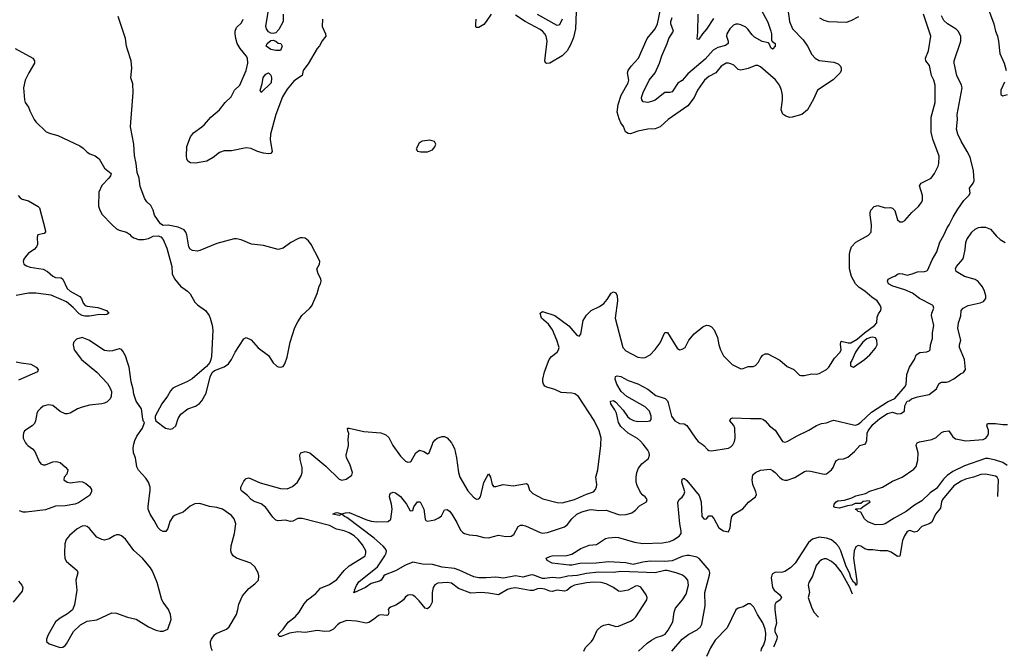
# Model space of a CAD drawing. Header units: inches. Extents: x 1384664 to 1536621, y 460766 to 646467.
# Tile 11 of 256: x 1399118 to 1407163, y 488318 to 493465. Entities that reach past the tile are written whole.
import ezdxf

# ---------------------------------------------------------------- set-up
doc = ezdxf.new("R2010")
doc.units = ezdxf.units.IN
doc.header["$MEASUREMENT"] = 0
for name, color, linetype in [('B3498', 7, 'Continuous'), ('B3499', 7, 'Continuous'), ('B4408', 7, 'Continuous'), ('B4409', 7, 'Continuous')]:
    doc.layers.add(name, color=color, linetype=linetype)

msp = doc.modelspace()

# ---------------------------------------------------------------- linework, layer by layer
at = {"layer": 'B3498', "color": 5}
for points, elevation in [([(1399174.9, 490000), (1399183.8, 489990), (1399222.4, 489962.4), (1399241.1, 489941.1), (1399277.6, 489857.6), (1399290, 489841.1), (1399310, 489830.3), (1399330, 489831.2), (1399390, 489855.4), (1399417.6, 489857.6), (1399450, 489849.5), (1399493.3, 489813.3), (1399510.6, 489790), (1399504.5, 489755.5), (1399480.6, 489730), (1399479.6, 489710), (1399506.7, 489690), (1399530, 489685.1), (1399610, 489695.8), (1399632, 489692), (1399659.1, 489679.1), (1399691.3, 489651.3), (1399704.9, 489630), (1399705.2, 489610), (1399690, 489581.5), (1399598.1, 489521.9), (1399570, 489510.5), (1399490, 489496.7), (1399410, 489494.7), (1399330, 489464.1), (1399170, 489444.6), (1399145.8, 489445.8), (1399116.6, 489456.6)], 720), ([(1400000, 489202.5), (1399984.2, 489224.2), (1399950, 489251.8), (1399930, 489259.5), (1399910, 489259.5), (1399890, 489252.3), (1399850, 489227.6), (1399810, 489217.6), (1399790, 489221.3), (1399750, 489241.3), (1399690, 489311.5), (1399670, 489328), (1399650, 489333.8), (1399628, 489330), (1399588.9, 489310), (1399524.3, 489255.7), (1399498.9, 489221.1), (1399486.7, 489186.7), (1399484, 489110), (1399488, 489068), (1399502, 489042), (1399588.2, 488970), (1399593.7, 488950), (1399577.6, 488890), (1399584.4, 488810), (1399564.9, 488690), (1399550, 488647.6), (1399510, 488614.7), (1399450, 488579.6), (1399410.3, 488549.6), (1399350, 488444), (1399337.1, 488410), (1399337.3, 488390), (1399358, 488370), (1399450, 488340.5), (1399470, 488343), (1399490, 488356.3), (1399500.7, 488370), (1399556.9, 488470), (1399615.1, 488525), (1399670, 488556.5), (1399750, 488566.7), (1399870, 488624.4), (1399910, 488621.6), (1399990.3, 488590.3), (1400000, 488588.1)], 740), ([(1399110, 488881.3), (1399137, 488850), (1399144.2, 488830), (1399139, 488801), (1399065.5, 488710)], 720)]:
    msp.add_lwpolyline(points, dxfattribs=dict(at, elevation=elevation))
at = {"layer": 'B3499', "color": 5}
for points, elevation in [([(1400000, 493222.2), (1399991.1, 493250), (1399984, 493310), (1399924.2, 493490)], 720), ([(1399082, 493230), (1399226.8, 493150), (1399239.3, 493130), (1399240.3, 493110), (1399191.8, 493030), (1399164.2, 492970), (1399148.7, 492910), (1399158.7, 492810), (1399164.4, 492790), (1399190.4, 492750), (1399200.3, 492720.3), (1399236.3, 492650), (1399250, 492630.8), (1399334.8, 492550), (1399370, 492535.8), (1399430, 492520.8), (1399610, 492435.3), (1399637.3, 492417.3), (1399670, 492383.8), (1399690.3, 492370.3), (1399733.9, 492353.9), (1399768.8, 492328.8), (1399810, 492254), (1399864.7, 492210), (1399861, 492190), (1399846, 492170), (1399788.6, 492111.4), (1399764.2, 492055.8), (1399763.6, 491943.6), (1399773.4, 491910), (1399793.6, 491873.6), (1399870, 491793.4), (1399910, 491759.1), (1399930, 491748), (1399990.5, 491730.5), (1400000, 491724.8)], 720), ([(1399106.4, 492030), (1399121.1, 492010), (1399139.5, 491999.5), (1399190, 491985), (1399270, 491940.4), (1399280.4, 491930), (1399326.6, 491753.4), (1399328, 491732), (1399319, 491721), (1399267.9, 491710), (1399261.1, 491690), (1399263.2, 491630), (1399255.7, 491610), (1399237.7, 491590), (1399190, 491558), (1399165.1, 491530), (1399151.5, 491510), (1399145.5, 491490), (1399152.4, 491470), (1399175.3, 491455.3), (1399205.1, 491445.1), (1399310, 491429.2), (1399346.4, 491410), (1399390, 491370.2), (1399410, 491361.6), (1399456.6, 491356.6), (1399470, 491347.2), (1399507.1, 491270), (1399530.2, 491250), (1399610, 491205.3), (1399623.6, 491190), (1399638, 491150), (1399652.5, 491132.5), (1399670, 491125.8), (1399755.9, 491115.9), (1399828.7, 491090), (1399846.3, 491070), (1399830, 491059.4), (1399810, 491054.7), (1399770, 491058.7), (1399690, 491044), (1399650, 491045.2), (1399630, 491050.7), (1399605.1, 491065.1), (1399556.3, 491116.3), (1399501.7, 491161.7), (1399375.4, 491215.4), (1399250, 491232.3), (1399190, 491232.9), (1399090, 491213.4)], 680), ([(1400000, 490669.1), (1399982, 490722), (1399960.3, 490760.3), (1399950, 490772.3), (1399937.7, 490777.7), (1399930, 490779.6), (1399877.1, 490762.9), (1399850, 490759.1), (1399810, 490765.7), (1399684.5, 490850), (1399630, 490870.9), (1399583.9, 490856.1), (1399558.8, 490830), (1399554, 490810), (1399564.4, 490770), (1399624.2, 490690), (1399747.5, 490587.5), (1399834.6, 490494.6), (1399857.8, 490457.8), (1399867.2, 490430), (1399866.5, 490390), (1399856.5, 490370), (1399833.5, 490346.5), (1399810, 490335.4), (1399790, 490329), (1399690, 490317.7), (1399630, 490301.2), (1399590, 490288.7), (1399530, 490253.7), (1399510, 490246.8), (1399490, 490248), (1399450, 490266.3), (1399390, 490315.3), (1399350, 490320.8), (1399310.5, 490310), (1399287.3, 490292.7), (1399267.6, 490270), (1399257.4, 490250), (1399248.5, 490190), (1399238.4, 490170), (1399220.4, 490150), (1399158, 490110), (1399148.2, 490090), (1399145.5, 490070), (1399148, 490050), (1399166, 490010), (1399174.9, 490000)], 720), ([(1399090, 490673.2), (1399130, 490663.2), (1399210, 490653.8), (1399253.4, 490630), (1399268.5, 490610), (1399263, 490590), (1399110, 490522.1)], 680)]:
    msp.add_lwpolyline(points, dxfattribs=dict(at, elevation=elevation))
at = {"layer": 'B4408', "color": 5}
for points, elevation in [([(1400694.2, 488314.2), (1400685.7, 488330), (1400676.2, 488370), (1400676.8, 488390), (1400685.8, 488410), (1400710, 488444.9), (1400724, 488456), (1400808.7, 488491.3), (1400831.1, 488510), (1400888.7, 488610), (1400902, 488650), (1400910, 488694.8), (1400938.2, 488761.8), (1400990, 488822), (1401039.6, 488860.4), (1401069, 488890), (1401073.6, 488926.4), (1401066, 488950), (1401038.3, 488998.3), (1401006, 489030), (1400890, 489069.8), (1400863.1, 489090), (1400849.9, 489109.9), (1400843.8, 489130), (1400845.6, 489170), (1400872.7, 489270), (1400883.2, 489350), (1400870.7, 489390), (1400850, 489419.1), (1400775.1, 489470), (1400730, 489483.5), (1400670, 489490.7), (1400590, 489516.8), (1400550, 489514.4), (1400510, 489493.3), (1400454.4, 489445.6), (1400390, 489420.4), (1400370, 489406), (1400344, 489370), (1400327.9, 489312.1), (1400311.3, 489288.7), (1400290, 489288.4), (1400270, 489299.1), (1400250, 489317.6), (1400218.1, 489378.1), (1400183.8, 489430), (1400168.9, 489470), (1400167.8, 489492.2), (1400184.5, 489624.5), (1400183.7, 489650), (1400172, 489690), (1400150, 489724), (1400088, 489788), (1400076.3, 489816.3), (1400063.6, 489890), (1400049.6, 489930), (1400045.1, 489970), (1400051.8, 490000)], 720), ([(1403726.6, 488310), (1403740, 488340), (1403791.5, 488390), (1403805.2, 488410), (1403837.9, 488482.1), (1403868.4, 488511.6), (1403890, 488523.2), (1403930, 488530.2), (1403990, 488512.7), (1404010, 488515.5), (1404110, 488554.6), (1404131.3, 488568.7), (1404152.9, 488590), (1404243, 488730), (1404245.6, 488750), (1404237.6, 488770), (1404192.9, 488832.9), (1404170, 488844.2), (1404150, 488842), (1404090, 488808.6), (1404030, 488797.2), (1404010, 488801.7), (1403971.1, 488831.1), (1403910, 488860.2), (1403870, 488871.5), (1403810, 488874.7), (1403750, 488868.8), (1403650.1, 488849.9), (1403623.9, 488836.1), (1403590, 488805.7), (1403570, 488799.6), (1403510, 488807.9), (1403470, 488798.8), (1403450, 488799.9), (1403410, 488817.3), (1403376.8, 488823.2), (1403350, 488818.6), (1403314.9, 488805.1), (1403290, 488804.8), (1403170, 488828.1), (1403130, 488823), (1403105.3, 488814.7), (1403030, 488769.8), (1402950, 488784.7), (1402890, 488788.8), (1402805, 488785), (1402702.9, 488822.9), (1402646.3, 488866.3), (1402610.7, 488870.7), (1402534.1, 488865.9), (1402510, 488852.6), (1402497.2, 488830), (1402488.6, 488790), (1402488, 488710), (1402470, 488674), (1402450, 488657.6), (1402430, 488661.6), (1402382.3, 488722.3), (1402350, 488754.3), (1402330, 488766.9), (1402310, 488771.2), (1402291.7, 488768.3), (1402270, 488753.6), (1402253.1, 488730), (1402228.9, 488710), (1402192.6, 488687.4), (1402148.9, 488671.1), (1402137.7, 488662.3), (1402129.2, 488650), (1402133.5, 488630), (1402130, 488607.8), (1402117.1, 488602.9), (1402070, 488606.6), (1402050, 488602.4), (1402010, 488568.7), (1401970, 488545.1), (1401950, 488540.4), (1401870, 488556.8), (1401790, 488560.7), (1401737.9, 488542.1), (1401715, 488525), (1401682.4, 488490), (1401650, 488474.3), (1401611.4, 488471.4), (1401550, 488479.1), (1401450, 488464.4), (1401390, 488468.6), (1401322.2, 488457.8), (1401254, 488430), (1401242, 488430), (1401234.8, 488434.8), (1401231.6, 488450), (1401269.8, 488490.2), (1401313, 488547), (1401370, 488590.4), (1401403, 488630), (1401443.7, 488696.3), (1401470.9, 488729.1), (1401537.6, 488782.4), (1401575.8, 488824.2), (1401650, 488856.2), (1401710, 488896.3), (1401770, 488970.2), (1401810, 489006.2), (1401930, 489079.8), (1401939.9, 489090), (1401947.8, 489110), (1401945.4, 489130), (1401919.3, 489179.3), (1401883.2, 489223.2), (1401851.5, 489251.5), (1401810, 489276.1), (1401768.4, 489291.6), (1401706.5, 489306.5), (1401650, 489335.5), (1401425.4, 489394.6), (1401390, 489393.1), (1401350, 489370.7), (1401331.5, 489368.5), (1401290, 489380.2), (1401230, 489374.4), (1401210, 489380.9), (1401185.5, 489405.5), (1401130, 489484.2), (1401090, 489512.8), (1401033.6, 489533.6), (1401010, 489548.5), (1400980.7, 489580.7), (1400930, 489619.8), (1400924.3, 489630), (1400925.1, 489650), (1400950, 489697.7), (1400970, 489720.2), (1400990, 489726), (1401084.2, 489684.2), (1401250, 489638), (1401303.2, 489636.8), (1401346.3, 489653.7), (1401389.3, 489690.7), (1401418.6, 489741.4), (1401426.1, 489770), (1401427.6, 489810), (1401410, 489875.3), (1401406.5, 489913.5), (1401415.3, 489930), (1401450, 489940.5), (1401490, 489928.7), (1401620.3, 489820.3), (1401730, 489714.4), (1401750, 489706.4), (1401785.1, 489714.9), (1401831.4, 489748.6), (1401837, 489770), (1401816.2, 489836.2), (1401789.8, 489889.8), (1401786.4, 489910), (1401806, 489990), (1401805.2, 490000)], 680), ([(1404173.3, 488310), (1404245, 488375), (1404280.2, 488399.8), (1404317.8, 488422.2), (1404370, 488438.6), (1404391.2, 488450), (1404417.7, 488482.3), (1404454.7, 488550), (1404464.7, 488630), (1404477.5, 488662.5), (1404534.3, 488730), (1404562.8, 488777.2), (1404583.5, 488850), (1404576.9, 488890), (1404561.6, 488910), (1404534, 488930), (1404480.9, 488950), (1404409.3, 488969.3), (1404390, 488969.3), (1404310, 488950.4), (1404030, 488960.8), (1403970, 488952), (1403850, 488954.3), (1403750, 488945.5), (1403672.9, 488927.1), (1403596, 488924), (1403530, 488906.7), (1403470, 488912.8), (1403410, 488902.8), (1403390, 488904.9), (1403310, 488932.6), (1403288.6, 488931.4), (1403230, 488915.8), (1403170, 488925.6), (1403070, 488907.6), (1403010, 488915.4), (1402930, 488908.2), (1402870, 488908.5), (1402830, 488918.4), (1402710, 488971.4), (1402670, 488984.5), (1402570, 488995.6), (1402490, 489019), (1402410, 489020.4), (1402330, 489038), (1402270, 489012.8), (1402190, 488967.8), (1402105, 488935), (1402093.9, 488926.1), (1402071.6, 488890), (1402057.8, 488882.2), (1401990, 488862.7), (1401944.9, 488830), (1401847.5, 488787.5), (1401850, 488798), (1401857.2, 488802.8), (1401855.1, 488810), (1401870, 488847.7), (1401890, 488878), (1402040.9, 488999.1), (1402102.7, 489090), (1402113.1, 489110), (1402114.2, 489130), (1402105.7, 489150), (1402089.1, 489169.1), (1402014.3, 489234.3), (1401790, 489402.8), (1401772, 489410), (1401750, 489428.7), (1401730, 489419.3), (1401678, 489430), (1401699, 489441), (1401710, 489442), (1401750, 489430.5), (1401779.4, 489440.6), (1401810, 489442.7), (1401945.7, 489385.7), (1401990, 489372), (1402034.5, 489365.5), (1402130, 489368.7), (1402150.8, 489389.2), (1402161.1, 489470), (1402157.3, 489510), (1402140.3, 489570), (1402142.4, 489590), (1402150, 489599.6), (1402170, 489609), (1402190, 489603.6), (1402230, 489572), (1402277.8, 489510), (1402310, 489457.3), (1402330, 489458.8), (1402339.8, 489490), (1402370, 489529), (1402390, 489528.9), (1402421.5, 489470), (1402430, 489387.7), (1402437.5, 489377.5), (1402450, 489371.5), (1402510, 489381.8), (1402542.1, 489397.9), (1402563.4, 489416.6), (1402590, 489464.9), (1402610, 489468.2), (1402630, 489452.7), (1402648.5, 489430), (1402690, 489360.5), (1402719.1, 489299.1), (1402738.7, 489278.7), (1402752.7, 489270), (1402790, 489259), (1402850, 489253.8), (1402910, 489238.2), (1402950, 489235.8), (1403030, 489256.5), (1403090, 489246), (1403134, 489250), (1403156, 489264), (1403190, 489327.7), (1403210, 489340.3), (1403230, 489340.3), (1403250, 489333.8), (1403370, 489278), (1403390, 489274.7), (1403430, 489280.7), (1403570, 489324.4), (1403595.5, 489344.5), (1403628.7, 489390), (1403671.1, 489430), (1403710, 489447.3), (1403770, 489464.6), (1403790, 489467.9), (1403850, 489459.8), (1403910, 489460.7), (1404010, 489425.3), (1404030, 489422.4), (1404073.1, 489426.9), (1404120.1, 489439.9), (1404150, 489460.7), (1404182.6, 489497.4), (1404239, 489530), (1404244, 489550), (1404229, 489570), (1404210, 489582.7), (1404190, 489605.2), (1404163.3, 489663.3), (1404156.1, 489690), (1404155.5, 489730), (1404160.7, 489770), (1404174.7, 489805.3), (1404200.6, 489839.4), (1404255.5, 489884.5), (1404264.8, 489910), (1404261.3, 489930), (1404250, 489952.5), (1404211.1, 490000)], 660), ([(1402162.6, 490000), (1402168.4, 489988.4), (1402230, 489902.6), (1402270, 489862.4), (1402290, 489852.7), (1402310, 489856.3), (1402317.1, 489862.9), (1402354.5, 489930), (1402385.2, 489950), (1402421.7, 489941.7), (1402450, 489920.5), (1402465.2, 489930), (1402490.7, 490000)], 680), ([(1402652.2, 490000), (1402670, 489964), (1402686.5, 489890), (1402702.6, 489770), (1402715.6, 489730), (1402778.9, 489618.9), (1402826.7, 489566.7), (1402850, 489552.5), (1402870, 489554.2), (1402882.6, 489570), (1402910, 489686.8), (1402950, 489758), (1402966, 489730), (1402978.8, 489670), (1402990, 489656), (1403010, 489654), (1403067.9, 489672.1), (1403150, 489660.9), (1403258.2, 489678.2), (1403271.2, 489671.2), (1403283.6, 489623.6), (1403310, 489599), (1403392.8, 489552.8), (1403510, 489523.2), (1403550, 489522), (1403652, 489550), (1403750, 489591.1), (1403807.6, 489610), (1403823.5, 489630), (1403831.4, 489651.4), (1403833.3, 489670), (1403826.3, 489730), (1403841.6, 489790), (1403866.3, 489990), (1403866.6, 490000)], 680), ([(1404447.9, 488312.1), (1404529.8, 488410), (1404586.9, 488450), (1404654.8, 488485.2), (1404681.2, 488510), (1404691.6, 488530), (1404719.5, 488680.5), (1404716.7, 488790), (1404755, 488930), (1404757.8, 488950), (1404752.8, 488972.8), (1404670, 489066.8), (1404650, 489077), (1404590, 489092.7), (1404570, 489092.8), (1404530, 489083.4), (1404450, 489049.4), (1404390, 489043.4), (1404270, 489044.5), (1404210, 489037), (1404130, 489018.4), (1404070, 489033), (1403930, 489038.8), (1403828.5, 489028.5), (1403693.8, 489026.2), (1403630, 489011.6), (1403608.6, 489011.4), (1403469.3, 489030), (1403429, 489050), (1403421.2, 489070), (1403450, 489084.4), (1403470, 489088.8), (1403590, 489092.2), (1403630, 489101.3), (1403702.7, 489150), (1403770, 489174.9), (1403830, 489182.4), (1403905.1, 489230), (1403930, 489236.5), (1403990, 489241.3), (1404010, 489238.2), (1404141.3, 489201.3), (1404210, 489190.2), (1404370, 489193.7), (1404430, 489206.2), (1404460.2, 489219.8), (1404506.9, 489250), (1404521.8, 489270), (1404523.7, 489290), (1404511.8, 489350), (1404494.5, 489525.5), (1404507.3, 489550), (1404531.2, 489568.8), (1404547.7, 489592.3), (1404551.6, 489611.6), (1404529.6, 489690.4), (1404530, 489714), (1404541.2, 489718.8), (1404550, 489718.8), (1404570, 489704), (1404670, 489580.7), (1404685.7, 489530), (1404690.7, 489410), (1404711.8, 489388.2), (1404730, 489391), (1404750, 489416), (1404770, 489415.5), (1404790, 489393), (1404830, 489318.4), (1404870, 489292.4), (1404910, 489284.9), (1404923.8, 489316.2), (1404927.8, 489370), (1404937.6, 489410), (1404954.5, 489430), (1405027.2, 489472.8), (1405074, 489526), (1405131.5, 489570), (1405137.4, 489590), (1405134, 489610), (1405109.8, 489669.8), (1405102.7, 489710), (1405109.6, 489750), (1405129.7, 489770.3), (1405170, 489788.5), (1405250, 489795.3), (1405270, 489785.7), (1405290, 489768.9), (1405328.4, 489728.4), (1405350, 489713.2), (1405370, 489705.8), (1405390, 489706.4), (1405450.5, 489729.5), (1405530, 489776.5), (1405550, 489783.7), (1405580.6, 489780.6), (1405690, 489755.5), (1405710, 489757.3), (1405750, 489790.5), (1405765.6, 489810), (1405780.5, 489850), (1405792.6, 489867.4), (1405810, 489877.6), (1405850, 489881.6), (1405885.1, 489894.9), (1405938.3, 489941.7), (1405982, 489990), (1406019.5, 490000)], 640), ([(1404693.3, 490000), (1404708.5, 489988.5), (1404737.3, 489957.3), (1404750, 489948.5), (1404770, 489945.3), (1404910, 489967.4), (1404930, 489978), (1404945, 489995), (1404947.5, 490000)], 660), ([(1407187, 489827), (1407150, 489851), (1407091, 489869), (1407030, 489883.1), (1407010, 489883.5), (1406836.8, 489823.2), (1406743.1, 489776.9), (1406695.5, 489744.5), (1406665.8, 489714.2), (1406610, 489639.3), (1406558.2, 489601.8), (1406490, 489536.9), (1406430, 489503.7), (1406360.5, 489450), (1406262.5, 489397.5), (1406190, 489349.4), (1406170, 489343.7), (1406110, 489342.7), (1406046.8, 489366.8), (1406022, 489390), (1405990, 489446), (1405966, 489450), (1405962, 489462), (1405948.4, 489468.4), (1405950, 489472), (1405990, 489474), (1406006, 489490), (1406068, 489530), (1406058, 489538), (1406010, 489532), (1405990, 489517.2), (1405944.9, 489515.1), (1405917.1, 489502.9), (1405882.4, 489497.6), (1405817.6, 489477.6), (1405782.4, 489482.4), (1405769.2, 489490), (1405773.6, 489510), (1405789.8, 489530.2), (1405803.3, 489536.7), (1405857.4, 489542.6), (1405917.7, 489562.3), (1405950, 489579.5), (1406030, 489597.6), (1406063.1, 489616.9), (1406168.7, 489650), (1406250, 489699.3), (1406329.7, 489730.3), (1406424.8, 489795.2), (1406443, 489817), (1406457.7, 489870), (1406458.4, 489930), (1406442.4, 489990), (1406446.1, 490000)], 620), ([(1407111, 489573.4), (1407114.5, 489710), (1407105.6, 489730), (1407090, 489738.7), (1407010, 489756.4), (1406970, 489753), (1406910.1, 489729.9), (1406845.2, 489714.8), (1406810, 489698.2), (1406750, 489659.2), (1406656.8, 489550), (1406649.4, 489530), (1406641.4, 489478.6), (1406600.2, 489430), (1406570, 489362.7), (1406550, 489349.8), (1406490, 489328.6), (1406450, 489286.9), (1406430, 489282.6), (1406390, 489294.7), (1406370, 489287), (1406346.6, 489253.4), (1406330, 489212.7), (1406310, 489086.6), (1406290, 489082.5), (1406238.3, 489118.3), (1406210, 489130.4), (1406149.9, 489129.9), (1406090, 489138.6), (1406050, 489137), (1406024.8, 489144.8), (1405990, 489168.7), (1405970, 489173.5), (1405950, 489163.6), (1405936.2, 489130), (1405930.2, 489069.8), (1405957.2, 488882.8), (1405958.4, 488861.6), (1405952.8, 488847.2), (1405950, 488848.3), (1405944.6, 488864.6), (1405930, 488874.6), (1405910, 488911.1), (1405900.8, 488940.8), (1405868.1, 489010), (1405826.8, 489130), (1405810, 489162.9), (1405790, 489186.2), (1405750, 489218.4), (1405710, 489234.2), (1405650, 489241), (1405596, 489224), (1405563.5, 489196.5), (1405455.3, 489030), (1405415.8, 488990), (1405370, 488962), (1405350, 488956.3), (1405287, 488953), (1405270, 488942.7), (1405264.6, 488930), (1405259.6, 488910), (1405269.2, 488830), (1405283.2, 488810), (1405328.8, 488770), (1405343.7, 488750), (1405331.3, 488728.7), (1405295.8, 488704.2), (1405289.2, 488690), (1405288, 488652), (1405300.9, 488539.1), (1405287.2, 488490), (1405287.8, 488470), (1405307.3, 488430), (1405305.4, 488410), (1405279.1, 488350), (1405278.1, 488344.5)], 640), ([(1400000, 488588.1), (1400070, 488572.2), (1400170, 488508.7), (1400230, 488481.3), (1400267, 488473), (1400290, 488473), (1400330, 488491.3), (1400356.3, 488570), (1400349.7, 488610), (1400334, 488650), (1400289.7, 488710), (1400280.5, 488730), (1400241.5, 488870), (1400203.2, 488963.2), (1400186.9, 488990), (1400122, 489070), (1400050, 489133.7), (1400000, 489202.5)], 740), ([(1405923.1, 488775.6), (1405899.8, 488830), (1405830, 488958.4), (1405790, 489010.8), (1405750, 489043.5), (1405710, 489064.2), (1405690, 489063.6), (1405670, 489055.6), (1405650, 489039.6), (1405626.7, 489010), (1405597.2, 488922.8), (1405566.7, 488870), (1405559.6, 488850), (1405571.1, 488790), (1405561.6, 488750), (1405586.5, 488670), (1405607.1, 488630), (1405644.1, 488588.8)], 660), ([(1405177.9, 488310), (1405180.2, 488330), (1405197.2, 488362.8), (1405212.4, 488407.6), (1405215.9, 488455.9), (1405210, 488489.2), (1405190, 488542), (1405147.6, 488610), (1405117.6, 488670), (1405090, 488697.4), (1405070, 488698), (1405030, 488673.6), (1404990, 488662.9), (1404970, 488649.4), (1404897.8, 488502.2), (1404799.4, 488400.6), (1404761.7, 488338.3), (1404730, 488267.1)], 640)]:
    msp.add_lwpolyline(points, dxfattribs=dict(at, elevation=elevation))
at = {"layer": 'B4409', "color": 5}
for points, elevation in [([(1401272, 493510), (1401270.2, 493449.8), (1401236, 493384), (1401210, 493358.3), (1401190, 493353.3), (1401170, 493355.6), (1401150, 493366.9), (1401134.6, 493390), (1401129.9, 493410), (1401161.5, 493610)], 660), ([(1405394.6, 493550), (1405407, 493450), (1405433.7, 493390), (1405519.8, 493299.8), (1405554.3, 493250), (1405590, 493182), (1405619.1, 493150), (1405650, 493132.7), (1405770, 493117.3), (1405805.2, 493105.2), (1405824.9, 493084.9), (1405831.1, 493068.9), (1405831.3, 493050), (1405822.8, 493030), (1405765.1, 492974.9), (1405637.1, 492890), (1405604, 492816), (1405555.5, 492730), (1405507.8, 492692.2), (1405430, 492669.7), (1405410, 492667.8), (1405378, 492678), (1405354.3, 492694.3), (1405341.1, 492730), (1405350.8, 492809.2), (1405350.8, 492850), (1405341.8, 492890), (1405326.4, 492930), (1405294.5, 492974.5), (1405170, 493079.7), (1405150, 493089.7), (1405130, 493091.1), (1405070, 493065.1), (1405010, 493053.6), (1404990, 493058.4), (1404953.1, 493093.1), (1404930, 493105.1), (1404910, 493110.8), (1404890, 493108.7), (1404850, 493084.2), (1404806.9, 493030), (1404750, 493001.4), (1404712.9, 492970), (1404656.8, 492890), (1404630.1, 492829.9), (1404578.1, 492761.9), (1404417.8, 492650), (1404350.3, 492590), (1404310, 492575), (1404250, 492570.8), (1404170, 492555.5), (1404110, 492532.4), (1404090, 492535.3), (1404068.7, 492550), (1404051.7, 492591.7), (1404030, 492623), (1404015.4, 492655.4), (1404001, 492710), (1404007.3, 492772.7), (1404031.5, 492848.5), (1404090.7, 492950), (1404094.2, 492970), (1404085.6, 493030), (1404089.8, 493050), (1404114, 493086), (1404175.1, 493150), (1404245.1, 493310), (1404309.8, 493390), (1404329.8, 493430), (1404353.1, 493546.9)], 680), ([(1405172.8, 493550), (1405230, 493443.7), (1405256.9, 493370), (1405262.3, 493350), (1405259.9, 493299.9), (1405267, 493287), (1405270, 493287), (1405290.3, 493270), (1405291.8, 493248.2), (1405272.6, 493227.4), (1405270, 493225.1), (1405254.9, 493234.9), (1405245.3, 493265.3), (1405236.4, 493276.4), (1405185.9, 493285.9), (1405122.1, 493322.1), (1405101.7, 493341.7), (1405068.4, 493388.4), (1405050, 493403.4), (1405010, 493423.2), (1404990, 493429.1), (1404970, 493429), (1404950, 493418.8), (1404920.7, 493390), (1404896.3, 493350), (1404894.5, 493330), (1404906.2, 493290), (1404906.3, 493270), (1404885.6, 493254.4), (1404822.5, 493237.5), (1404784.9, 493215.1), (1404717.9, 493142.1), (1404578.1, 493021.9), (1404530, 492969.7), (1404494.5, 492945.5), (1404450, 492875.8), (1404430, 492869.7), (1404390, 492869.7), (1404310.8, 492809.2), (1404290, 492799.8), (1404249.6, 492789.6), (1404213.8, 492793.8), (1404200.7, 492810), (1404199.7, 492830), (1404212, 492870), (1404260.3, 492970), (1404310.5, 493030), (1404346.5, 493110), (1404363.9, 493170), (1404409.2, 493270.8), (1404422, 493310), (1404459.4, 493370), (1404438.3, 493430), (1404438.1, 493450), (1404450, 493482.6)], 660), ([(1407024.5, 493570), (1407077.2, 493430), (1407090.9, 493370), (1407107.7, 493330), (1407116.5, 493290), (1407127.7, 493187.7), (1407162, 493110), (1407178.9, 493050)], 640), ([(1401591.7, 493470), (1401590.1, 493410), (1401616.8, 493350), (1401618.9, 493330), (1401590, 493292.3), (1401569.3, 493250.7), (1401550, 493229.7), (1401475.3, 493104.7), (1401446.9, 493070), (1401435.7, 493050), (1401425.5, 493010), (1401379.3, 492980.7), (1401358.2, 492961.8), (1401303.3, 492896.7), (1401264.5, 492835.5), (1401210.1, 492690), (1401168, 492530), (1401165.1, 492485.1), (1401181.1, 492390), (1401170, 492372), (1401150.2, 492369.8), (1401110, 492376.3), (1401060.5, 492390), (1401010, 492413.5), (1400970, 492418.7), (1400850, 492395.6), (1400790, 492395.1), (1400750, 492380.7), (1400699.2, 492340.8), (1400648.6, 492311.4), (1400553.9, 492293.9), (1400515.2, 492295.2), (1400491.1, 492311.1), (1400483.5, 492330), (1400482.2, 492350), (1400484.7, 492430), (1400513.1, 492510), (1400537.6, 492542.4), (1400607.8, 492590), (1400629.7, 492610), (1400679.7, 492670), (1400752.2, 492730), (1400798.3, 492790), (1400845.4, 492834.6), (1400874.8, 492890), (1400916.1, 492930), (1400969.9, 493050), (1400981.1, 493110), (1400979.3, 493150), (1400969.9, 493170), (1400920.3, 493230), (1400896.1, 493270), (1400883.2, 493310), (1400878.6, 493350), (1400879.8, 493370), (1400890, 493400.5), (1400930, 493440.5), (1400943.1, 493470)], 680), ([(1402971.4, 493510), (1402930.9, 493449.1), (1402910, 493426.5), (1402870, 493402.2), (1402850, 493400.9), (1402846.1, 493406.1), (1402844.1, 493430), (1402849.2, 493470)], 680), ([(1403666.3, 493530), (1403658.7, 493390), (1403641.9, 493318.1), (1403619.7, 493260.3), (1403590.2, 493210), (1403550, 493170.8), (1403449.6, 493109.6), (1403426.2, 493106.2), (1403413.4, 493113.4), (1403407.7, 493127.7), (1403428.4, 493290), (1403420.5, 493330), (1403409.5, 493350), (1403390.9, 493370), (1403370, 493383.6), (1403248.9, 493448.9), (1403170, 493501.2)], 680), ([(1403551.9, 493468.1), (1403530, 493423.7), (1403510, 493418), (1403350, 493506.3)], 660), ([(1403866.6, 490000), (1403868.2, 490050), (1403854, 490110), (1403812.3, 490192.3), (1403684.2, 490390), (1403653, 490410), (1403630, 490417), (1403541.3, 490421.3), (1403490, 490445.6), (1403424.6, 490464.6), (1403410, 490474.3), (1403398, 490490), (1403392.8, 490510), (1403393.8, 490530), (1403406.2, 490590), (1403444.2, 490690), (1403463, 490717), (1403510, 490750.3), (1403521.8, 490770), (1403525.3, 490790), (1403508.2, 490850), (1403472.7, 490932.7), (1403438.8, 490978.8), (1403382, 491030), (1403372, 491070), (1403390, 491082), (1403490, 491050.4), (1403604.9, 490964.9), (1403670, 490890.5), (1403690, 490880.7), (1403702.5, 490897.5), (1403721.7, 491010), (1403750, 491054.4), (1403787.6, 491090), (1403855.5, 491124.5), (1403891, 491149), (1403918.7, 491181.3), (1403950, 491232.8), (1403970, 491244.9), (1403990, 491234.9), (1403999.7, 491210), (1404002, 491170), (1403984.1, 491030), (1404046.7, 490790), (1404070, 490762.8), (1404170, 490711.7), (1404210, 490706), (1404230, 490707.7), (1404270, 490730.7), (1404310, 490774), (1404350, 490827.7), (1404390, 490911), (1404410, 490910.7), (1404490, 490784.4), (1404510, 490770.5), (1404530, 490775.5), (1404554.5, 490790), (1404585.6, 490850), (1404630, 490901.1), (1404701.3, 490958.7), (1404730, 490970.4), (1404750, 490968.2), (1404770, 490959.1), (1404792.7, 490932.7), (1404820.3, 490870), (1404830.3, 490810), (1404843.1, 490770), (1404870, 490722), (1404938.8, 490650), (1405010, 490615.3), (1405030, 490618), (1405070, 490633.8), (1405110, 490633.4), (1405130, 490643.1), (1405154, 490670), (1405173.1, 490706.9), (1405190, 490727.3), (1405210, 490737.3), (1405230, 490737.3), (1405330, 490686.4), (1405390, 490634.9), (1405444, 490610), (1405490, 490564), (1405501.1, 490561.1), (1405530, 490560.5), (1405586.8, 490573.2), (1405630, 490572.2), (1405650, 490577.6), (1405710, 490610.7), (1405730, 490627.7), (1405777, 490703), (1405822, 490750), (1405829.4, 490770), (1405823.6, 490816.4), (1405830, 490841), (1405886.3, 490826.3), (1405910, 490827.2), (1405961.8, 490858.2), (1406019.5, 490910), (1406102.9, 490970), (1406120.7, 490990), (1406124.2, 491035.8), (1406136.2, 491063.8), (1406155.1, 491090), (1406158, 491110), (1406152.3, 491130), (1406124.5, 491170), (1406080.4, 491200.4), (1406024.7, 491250), (1405977.8, 491277.8), (1405948.5, 491308.5), (1405914.2, 491370), (1405897.4, 491430), (1405897.5, 491550), (1405902.4, 491577.6), (1405915.2, 491610), (1405950, 491650.2), (1406054.6, 491705.4), (1406075.8, 491730), (1406079.1, 491790), (1406066.7, 491873.3), (1406066.6, 491890), (1406073.3, 491910), (1406101, 491939), (1406130, 491948.4), (1406190, 491930.5), (1406233, 491933), (1406250, 491927.7), (1406268.5, 491908.5), (1406291.3, 491830), (1406310, 491816), (1406330, 491816), (1406350, 491826), (1406406.6, 491890), (1406460.7, 491939.3), (1406485.1, 491970), (1406494, 491990), (1406493.6, 492030), (1406469.6, 492110), (1406485.1, 492130), (1406565.1, 492170), (1406592.6, 492210), (1406623, 492270), (1406628.2, 492290), (1406629.7, 492350), (1406578.5, 492490), (1406566.5, 492546.5), (1406566.8, 492670), (1406599.3, 492790), (1406596.9, 492930), (1406587.6, 492970), (1406569.6, 493010), (1406553, 493090), (1406521.3, 493130), (1406519.7, 493150), (1406543, 493210), (1406563.6, 493330), (1406502.8, 493510)], 680), ([(1404658.3, 493510), (1404657.7, 493362.3), (1404650, 493308), (1404670, 493307), (1404699.5, 493350), (1404732.9, 493387.1), (1404790, 493475.4)], 640), ([(1404947.5, 490000), (1404958.3, 490021.7), (1404964.7, 490050), (1404962.3, 490130), (1404952.9, 490152.9), (1404921.2, 490190), (1404929.7, 490210), (1404944.9, 490215.1), (1405090, 490208.8), (1405170, 490210.2), (1405190, 490204.6), (1405210.4, 490190), (1405244.9, 490150), (1405290, 490114.9), (1405350, 490022.4), (1405370, 490016.5), (1405390, 490021.7), (1405471.6, 490068.4), (1405566.1, 490113.8), (1405630, 490152.9), (1405670, 490168.7), (1405710, 490173.4), (1405750, 490191.8), (1405770, 490195.6), (1405930, 490157.8), (1405950, 490156.5), (1405970, 490164.5), (1405990, 490180.2), (1406079, 490261), (1406210, 490345), (1406270, 490374), (1406354, 490470), (1406360.4, 490490), (1406365.7, 490570), (1406388, 490630), (1406429.7, 490690), (1406444.2, 490730), (1406471.7, 490748.3), (1406530, 490755.2), (1406550, 490761.7), (1406557.7, 490770), (1406559.7, 490810), (1406577.3, 490862.7), (1406576.1, 490910), (1406588.5, 490970), (1406568.2, 491050), (1406571.5, 491070), (1406588.3, 491110), (1406583, 491130), (1406575.6, 491135.6), (1406469.9, 491189.9), (1406412.4, 491232.4), (1406350, 491260.8), (1406252.7, 491290), (1406218, 491310), (1406208.4, 491331.6), (1406213.6, 491346.4), (1406252.7, 491367.3), (1406270, 491371), (1406290, 491387.3), (1406306.5, 491393.5), (1406330, 491391.8), (1406370, 491380.3), (1406410.7, 491389.3), (1406453.8, 491406.2), (1406510, 491410.2), (1406530, 491416.1), (1406537, 491423), (1406574.5, 491505.5), (1406612.7, 491570), (1406636, 491650), (1406670, 491704.9), (1406695.2, 491764.8), (1406713, 491790), (1406744, 491856), (1406782.3, 491917.7), (1406831.9, 491988.1), (1406874, 492030), (1406883, 492050), (1406879.5, 492090), (1406909.7, 492130.3), (1406918, 492150), (1406911.9, 492231.9), (1406883, 492343), (1406860.4, 492390), (1406810, 492472.7), (1406784.4, 492530), (1406772.8, 492570), (1406780.4, 492650), (1406779.3, 492690), (1406819.2, 492910), (1406814.5, 492930), (1406776, 493010), (1406754, 493110), (1406754, 493130), (1406807.1, 493290), (1406807.1, 493330), (1406785.3, 493370), (1406768.7, 493388.7), (1406699.1, 493430), (1406670, 493458.7), (1406650, 493495.1)], 660), ([(1405972.6, 493487.4), (1405910, 493455.1), (1405870, 493443.1), (1405730, 493447.7), (1405690, 493458.5), (1405656.2, 493476.2)], 680), ([(1400000, 491724.8), (1400015.5, 491715.5), (1400030, 491698), (1400050, 491684.7), (1400090, 491671.3), (1400130, 491672), (1400170, 491678), (1400210, 491698), (1400250, 491702), (1400271.3, 491691.3), (1400290.9, 491670.9), (1400320.7, 491600.7), (1400360.3, 491450), (1400364.6, 491390), (1400383.1, 491350), (1400433.4, 491290), (1400490, 491250.4), (1400510, 491226.7), (1400550, 491159.1), (1400570, 491138.2), (1400635.3, 491090), (1400667.2, 491050), (1400676, 491030), (1400691.2, 490971.2), (1400695.8, 490930), (1400684.8, 490715.2), (1400681.3, 490690), (1400672.1, 490667.9), (1400646, 490634), (1400526.8, 490533.2), (1400490, 490511.3), (1400390.4, 490469.6), (1400370, 490457), (1400350, 490435.1), (1400327.1, 490392.9), (1400280.7, 490330), (1400226, 490230), (1400224.7, 490210), (1400231, 490190), (1400310, 490130.7), (1400350, 490123.1), (1400370, 490129), (1400394.7, 490150), (1400412, 490210), (1400435.3, 490244.7), (1400492, 490288), (1400554, 490310), (1400587.5, 490332.5), (1400606.2, 490353.8), (1400643.3, 490416.7), (1400674.5, 490550), (1400690, 490586), (1400710, 490602), (1400790, 490632.7), (1400823.7, 490656.3), (1400849.8, 490690.2), (1400878.5, 490750), (1400950, 490860.7), (1400970, 490870.7), (1401010, 490850.7), (1401067.5, 490787.5), (1401150, 490724.9), (1401190, 490664), (1401218, 490638), (1401230, 490630.6), (1401250, 490627.7), (1401270, 490634.8), (1401283.9, 490656.1), (1401304.7, 490710), (1401328.2, 490831.8), (1401367.5, 490952.5), (1401390, 490998), (1401424, 491050), (1401489.3, 491110.7), (1401504, 491130), (1401549, 491230), (1401566, 491290), (1401576, 491310), (1401581.2, 491330), (1401579, 491350), (1401556, 491390), (1401546.6, 491430), (1401566.6, 491470), (1401569.4, 491490), (1401563.7, 491510), (1401498.7, 491630), (1401478.8, 491658.8), (1401450, 491682.9), (1401430, 491685.1), (1401410, 491685.1), (1401390, 491677), (1401334.7, 491645.3), (1401270, 491599.5), (1401230, 491589.4), (1401110, 491622.9), (1401013.4, 491633.4), (1400928.3, 491668.3), (1400890, 491677.4), (1400870, 491677.4), (1400730, 491636.9), (1400590, 491579.7), (1400570, 491576.3), (1400530, 491580.7), (1400511.5, 491591.5), (1400499.5, 491610), (1400482.9, 491710), (1400476.2, 491730), (1400462.7, 491750), (1400412.5, 491772.5), (1400331.3, 491788.7), (1400290, 491786), (1400270, 491798), (1400219, 491870), (1400209.2, 491910), (1400190, 491948.7), (1400156.9, 491976.9), (1400141.4, 492001.4), (1400103.3, 492103.3), (1400094, 492170), (1400078.3, 492218.3), (1400071.4, 492291.4), (1400055.3, 492355.3), (1400049.7, 492450), (1400025.1, 492590), (1400044.7, 492870), (1400042, 492942), (1400026.3, 492990), (1400033.5, 493070), (1400029.8, 493129.8), (1400000, 493222.2)], 720), ([(1407165.6, 492954.4), (1407134, 492890), (1407135.1, 492855.1), (1407150, 492843.7), (1407190, 492853.6)], 640), ([(1406019.5, 490000), (1406030, 490002.8), (1406039, 490030), (1406041.6, 490090), (1406049.8, 490110), (1406090, 490161.3), (1406147, 490210), (1406209.7, 490250), (1406230, 490256.5), (1406250, 490260.5), (1406290, 490248), (1406318, 490250), (1406348, 490270), (1406350, 490314), (1406369.5, 490350), (1406385.1, 490354.9), (1406405.2, 490370), (1406454.6, 490385.4), (1406550, 490404.9), (1406608.6, 490451.4), (1406628.1, 490491.9), (1406639.5, 490500.5), (1406650, 490505.7), (1406690, 490505.3), (1406710, 490511.8), (1406750, 490534), (1406804.7, 490575.3), (1406830, 490585.5), (1406847.3, 490610), (1406838.7, 490690), (1406797.4, 490790), (1406797.6, 490810), (1406807.3, 490850), (1406784.5, 490944.5), (1406789.1, 490990), (1406807.8, 491047.8), (1406809.6, 491090), (1406827.6, 491110), (1406867.7, 491132.3), (1406965.1, 491154.9), (1406994.3, 491165.7), (1407013.5, 491190), (1407012.4, 491210), (1407001.1, 491250), (1406984.7, 491284.7), (1406950, 491328.3), (1406924.7, 491344.7), (1406837.2, 491370), (1406769.2, 491410), (1406763.7, 491430), (1406772, 491450), (1406823.7, 491510), (1406830, 491524.7), (1406842.7, 491590), (1406847.5, 491647.5), (1406856.2, 491670), (1406898, 491730), (1406925.3, 491754.7), (1406951.5, 491768.5), (1406970, 491772.4), (1407010, 491770.3), (1407050, 491754), (1407098.5, 491698.5), (1407130, 491671.8), (1407170, 491646.4)], 640), ([(1400051.8, 490000), (1400058.5, 490030), (1400075.5, 490064.5), (1400122.7, 490130), (1400138, 490178), (1400130, 490186), (1400124.7, 490204.7), (1400113.2, 490290), (1400069.3, 490350), (1400050, 490408), (1400044.7, 490450), (1400028.4, 490510), (1400013.3, 490630), (1400000, 490669.1)], 720), ([(1404211.1, 490000), (1404190, 490025.7), (1404165.9, 490045.9), (1404090.9, 490090), (1404030, 490144.2), (1404010, 490177.6), (1403993.3, 490253.3), (1403981.8, 490281.8), (1403949.6, 490330), (1403946, 490350), (1403970, 490356.4), (1403990, 490343), (1404050, 490277), (1404085.5, 490225.5), (1404107.2, 490207.2), (1404134.2, 490194.2), (1404170, 490186.1), (1404253.2, 490186.8), (1404268.6, 490191.4), (1404277.1, 490202.9), (1404278, 490230), (1404265.3, 490270), (1404230, 490305), (1404079.7, 490390), (1404033, 490430), (1403996.9, 490490), (1403982.4, 490530), (1403986.6, 490553.4), (1404001.1, 490558.9), (1404030, 490553.8), (1404090, 490519.6), (1404170, 490492.6), (1404250, 490450.2), (1404317.1, 490397.1), (1404392.1, 490372.1), (1404410, 490353.4), (1404417.9, 490337.9), (1404444.7, 490230), (1404470, 490192), (1404510, 490168.9), (1404546.4, 490166.4), (1404570, 490154), (1404639.6, 490050), (1404662.9, 490022.9), (1404693.3, 490000)], 660), ([(1406446.1, 490000), (1406450, 490010.3), (1406470, 490018.3), (1406570, 490037.6), (1406605.2, 490054.8), (1406650, 490095.8), (1406670, 490104), (1406710, 490110.3), (1406741.3, 490061.3), (1406764.5, 490044.5), (1406780.3, 490040.3), (1406850, 490027.1), (1406990, 490039.1), (1407013.4, 490050), (1407028.3, 490070), (1407033.3, 490086.7), (1407033.6, 490113.6), (1407020.5, 490150), (1407026, 490170), (1407090.3, 490170.3), (1407150, 490161.3), (1407190, 490160.4)], 620), ([(1401805.2, 490000), (1401802.2, 490037.8), (1401808, 490088), (1401799.3, 490110), (1401798, 490130), (1401810, 490131.8), (1401930, 490104.6), (1402070, 490091.7), (1402110, 490077.4), (1402135.1, 490055.1), (1402162.6, 490000)], 680), ([(1402490.7, 490000), (1402494.3, 490010), (1402510, 490032.2), (1402530, 490048.5), (1402570, 490063.7), (1402590, 490062), (1402610, 490051.8), (1402647.2, 490010), (1402652.2, 490000)], 680)]:
    msp.add_lwpolyline(points, dxfattribs=dict(at, elevation=elevation))
for points, elevation in [([(1401210, 493213.3), (1401170, 493221.7), (1401132.3, 493250), (1401139.3, 493270), (1401170, 493294.4), (1401190, 493296.4), (1401210, 493290.4), (1401230, 493272.7), (1401252, 493270), (1401262, 493250), (1401250, 493214)], 660), ([(1401090, 492869.5), (1401083.6, 492890), (1401099.2, 492940.8), (1401108.3, 492991.7), (1401130, 493019.5), (1401150, 493030.8), (1401170, 493010.8), (1401176.5, 492990), (1401172.3, 492950)], 660), ([(1402470, 492480.7), (1402450, 492479.5), (1402406.8, 492473.2), (1402383.4, 492456.6), (1402358.8, 492410), (1402370, 492391.3), (1402394.8, 492385.2), (1402450, 492387.3), (1402490, 492402.8), (1402510, 492426), (1402518, 492450), (1402508.7, 492470)], 720), ([(1406090, 490873.6), (1406070, 490871.6), (1406040.3, 490859.7), (1406007.2, 490832.8), (1405970, 490783.7), (1405946.7, 490750), (1405918, 490682), (1405906.8, 490666.8), (1405905.2, 490645.2), (1405910, 490638), (1405930, 490627.7), (1406020.5, 490690), (1406063.6, 490730), (1406110, 490782.8), (1406123.7, 490810), (1406122.7, 490850), (1406110, 490869)], 680)]:
    msp.add_lwpolyline(points, close=True, dxfattribs=dict(at, elevation=elevation))

doc.saveas('drawing.dxf')
